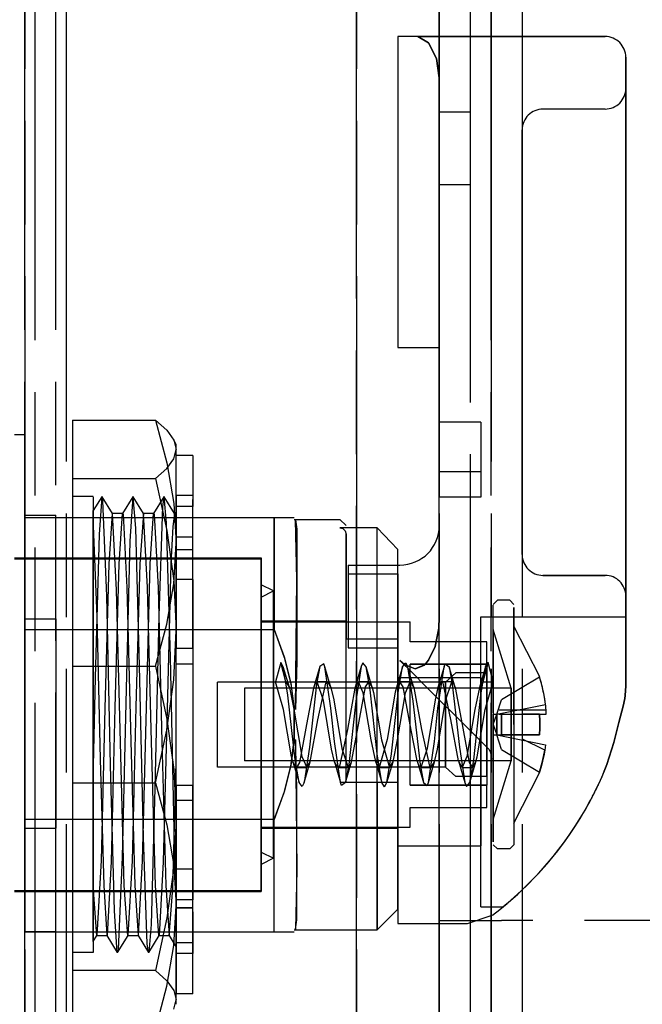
# Model space of a CAD drawing. Extents: x -156717 to 425753, y -51191 to 363295.
# Tile 152 of 256: x 135155 to 135185, y 108219 to 108267. Entities that reach past the tile are written whole.
import ezdxf

# ---------------------------------------------------------------- set-up
doc = ezdxf.new("R2010")
doc.units = 0
doc.header["$LTSCALE"] = 50
doc.linetypes.add('PHANTOM', pattern=[0.8, 0.45, -0.05, 0.1, -0.05, 0.1, -0.05])
doc.layers.add('DEFAULT_3', color=7, linetype='PHANTOM')

msp = doc.modelspace()

# ---------------------------------------------------------------- linework, layer by layer
at = {"layer": 'DEFAULT_3', "color": 8, "linetype": 'PHANTOM'}
for p, q in [((135156.10977, 108211.2504), (135156.10977, 109187.89077)), ((135157.60999, 109187.89077), (135157.60999, 108211.2504)), ((135175.61261, 109187.89077), (135175.61261, 108208.24796)), ((135175.61261, 108223.25015), (135175.61261, 109187.89077)), ((135177.11283, 108208.24796), (135177.11283, 109187.89077)), ((135177.11283, 108223.25015), (135177.11283, 109187.89077)), ((135178.11298, 108211.2504), (135178.11298, 109187.89077)), ((135178.11298, 109187.89077), (135178.11298, 108180.24588)), ((135179.61319, 109187.89077), (135179.61319, 108211.2504)), ((135179.61319, 109187.89077), (135179.61319, 108180.24588)), ((135155.6097, 108854.34214), (135155.6097, 108211.74847)), ((135155.6097, 108211.74847), (135155.6097, 108854.34214)), ((135157.10991, 108211.74847), (135157.10991, 108854.34214)), ((135157.10991, 108211.74847), (135157.10991, 108854.34214)), ((135171.61203, 108213.25869), (135171.61203, 108854.34214)), ((135171.61203, 108854.34214), (135171.61203, 108213.25869)), ((135173.61102, 108265.90636), (135173.61102, 108250.90418)), ((135174.56943, 108265.90636), (135173.61187, 108265.90636)), ((135174.56943, 108265.90636), (135177.18135, 108265.90636)), ((135177.18135, 108265.90636), (135174.56943, 108265.90636)), ((135174.56943, 108265.90636), (135175.09126, 108265.60289)), ((135175.09116, 108265.60301), (135174.56943, 108265.90636)), ((135177.18135, 108265.90636), (135179.99467, 108265.90636)), ((135179.99467, 108265.90636), (135177.18135, 108265.90636)), ((135179.99467, 108265.90636), (135182.61363, 108265.90636)), ((135182.61363, 108265.90636), (135179.99467, 108265.90636)), ((135182.61363, 108265.90636), (135183.61378, 108265.90636)), ((135183.61378, 108265.90636), (135182.61363, 108265.90636)), ((135175.47651, 108264.84948), (135175.09116, 108265.60301)), ((135175.09126, 108265.60289), (135175.47661, 108264.84916)), ((135175.61261, 108263.90607), (135175.47651, 108264.84948)), ((135175.47661, 108264.84916), (135175.61261, 108263.90607)), ((135184.61392, 108263.90607), (135184.61392, 108264.90622)), ((135184.61392, 108264.90622), (135184.61392, 108263.90607)), ((135175.61261, 108263.90607), (135175.61261, 108250.90418)), ((135175.61261, 108250.90418), (135175.61261, 108263.90607)), ((135184.61392, 108262.81098), (135184.61392, 108263.90607)), ((135184.61392, 108263.90607), (135184.61392, 108262.81098)), ((135184.61392, 108263.406), (135184.61392, 108263.13801)), ((135184.61392, 108263.406), (135184.61392, 108261.40571)), ((135184.61392, 108263.406), (135184.61392, 108263.13801)), ((135184.61392, 108263.13801), (135184.61392, 108263.406)), ((135184.61392, 108263.13801), (135184.61392, 108262.40585)), ((135184.61392, 108263.13801), (135184.61392, 108262.40585)), ((135184.61392, 108262.40585), (135184.61392, 108263.13801)), ((135184.61392, 108262.81098), (135184.61392, 108243.01603)), ((135184.61392, 108262.81098), (135184.61392, 108243.01604)), ((135183.61378, 108262.40585), (135180.61334, 108262.40585)), ((135183.61378, 108262.40585), (135180.61334, 108262.40585)), ((135183.61378, 108262.40585), (135180.61334, 108262.40585)), ((135183.61378, 108262.40585), (135180.61334, 108262.40585)), ((135184.61392, 108262.40585), (135184.61392, 108261.40571)), ((135184.61392, 108262.40585), (135184.61392, 108261.40571)), ((135184.61392, 108261.40571), (135184.61392, 108262.40585)), ((135175.61261, 108262.25583), (135175.61261, 108258.75532)), ((135177.11283, 108262.25583), (135175.61261, 108262.25583)), ((135177.11283, 108262.25583), (135175.61261, 108262.25583)), ((135177.11283, 108258.75532), (135177.11283, 108262.25583)), ((135184.61235, 108261.63958), (135184.61331, 108261.87274)), ((135184.61236, 108261.64014), (135184.61332, 108261.8733)), ((135184.61331, 108261.87274), (135184.61392, 108262.10483)), ((135184.61332, 108261.8733), (135184.61392, 108262.10483)), ((135179.61319, 108261.40571), (135179.61319, 108240.90272)), ((135179.61319, 108261.40571), (135179.61319, 108240.90272)), ((135179.61319, 108240.90272), (135179.61319, 108261.40571)), ((135179.61319, 108261.40571), (135179.61319, 108240.90272)), ((135184.61193, 108261.40571), (135184.61236, 108261.64014)), ((135184.61193, 108261.40571), (135184.61235, 108261.63958)), ((135184.61193, 108261.40571), (135184.61193, 108243.01604)), ((135184.61193, 108261.40571), (135184.61193, 108243.01603)), ((135184.61392, 108261.40571), (135184.61392, 108240.90272)), ((135184.61392, 108240.90272), (135184.61392, 108261.40571)), ((135177.11283, 108258.75532), (135175.61261, 108258.75532)), ((135177.11283, 108258.75532), (135175.61261, 108258.75532)), ((135173.61478, 108250.90418), (135175.61261, 108250.90418)), ((135175.61261, 108237.88152), (135175.61261, 108250.90418)), ((135157.91003, 108247.38797), (135161.91061, 108247.38797)), ((135157.91003, 108247.38797), (135157.91003, 108235.51326)), ((135161.91061, 108247.38797), (135162.4595, 108246.90767)), ((135161.91061, 108247.38797), (135162.46694, 108245.32631)), ((135177.6129, 108247.30365), (135175.61261, 108247.30365)), ((135175.61261, 108247.30365), (135175.61261, 108245.97168)), ((135177.6129, 108247.30365), (135177.6129, 108245.97168)), ((135155.10962, 108246.70356), (135155.6097, 108246.70356)), ((135155.6097, 108232.70152), (135155.6097, 108246.69827)), ((135162.4595, 108246.90767), (135162.80272, 108246.42887)), ((135162.91076, 108246.20349), (135162.79929, 108246.4363)), ((135162.80272, 108246.42887), (135162.91076, 108245.9821)), ((135162.91076, 108241.45062), (135162.91076, 108246.19911)), ((135162.7996, 108245.52875), (135162.91076, 108245.9821)), ((135162.91076, 108243.23037), (135162.91076, 108245.695)), ((135163.71088, 108245.695), (135162.91076, 108245.695)), ((135163.71088, 108245.695), (135163.71088, 108243.23037)), ((135175.61261, 108245.97168), (135175.61261, 108243.66879)), ((135177.6129, 108245.97168), (135177.6129, 108243.66879)), ((135162.46694, 108245.0644), (135162.7996, 108245.52875)), ((135162.46694, 108245.32631), (135162.7996, 108243.36523)), ((135161.91061, 108244.57623), (135162.46694, 108245.0644)), ((135175.61261, 108244.9033), (135175.61261, 108243.76626)), ((135177.6129, 108244.9033), (135175.61261, 108244.9033)), ((135177.6129, 108244.9033), (135177.6129, 108243.76626)), ((135157.91003, 108244.57623), (135161.91061, 108244.57623)), ((135161.91061, 108244.57623), (135162.4595, 108242.06749)), ((135158.91018, 108243.70313), (135157.91003, 108243.70313)), ((135157.91003, 108243.69909), (135157.91003, 108241.08092)), ((135158.91018, 108243.70039), (135158.91018, 108224.32213)), ((135159.3208, 108243.6932), (135158.91018, 108243.02706)), ((135159.32043, 108243.6926), (135159.1909, 108241.8755)), ((135159.33773, 108243.69252), (135159.32043, 108243.6926)), ((135159.37567, 108243.49639), (135159.33773, 108243.69252)), ((135159.8378, 108242.88333), (135159.33845, 108243.69369)), ((135159.56049, 108238.91112), (135159.37567, 108243.49639)), ((135160.82161, 108243.695), (135160.32192, 108242.88426)), ((135160.82131, 108243.69452), (135160.6785, 108241.55707)), ((135160.83693, 108243.69552), (135160.82131, 108243.69452)), ((135161.33634, 108242.8844), (135160.83672, 108243.69516)), ((135160.95777, 108242.17723), (135160.83693, 108243.69552)), ((135162.31977, 108243.69476), (135161.82026, 108242.88408)), ((135162.3217, 108243.69789), (135162.25993, 108243.21895)), ((135162.33786, 108243.69727), (135162.3217, 108243.69789)), ((135162.83553, 108242.88378), (135162.33598, 108243.69421)), ((135162.44552, 108242.43724), (135162.33786, 108243.69727)), ((135162.7996, 108243.36523), (135162.91076, 108241.45062)), ((135162.91076, 108243.75994), (135162.91076, 108239.65909)), ((135163.71088, 108243.75994), (135162.91076, 108243.75994)), ((135163.71088, 108239.69894), (135163.71088, 108243.55886)), ((135175.61261, 108243.76626), (135175.61261, 108243.67156)), ((135175.61261, 108243.67156), (135175.61261, 108243.66879)), ((135177.6129, 108243.66879), (135175.61261, 108243.66879)), ((135177.6129, 108243.66879), (135175.61261, 108243.66879)), ((135177.6129, 108243.76626), (135177.6129, 108243.66879)), ((135158.91018, 108230.71761), (135158.91018, 108243.02731)), ((135159.82832, 108242.89101), (135159.65881, 108240.46238)), ((135160.32931, 108242.89101), (135159.82803, 108242.89101)), ((135159.83769, 108242.88333), (135159.82832, 108242.89101)), ((135160.03656, 108239.20009), (135159.83769, 108242.88333)), ((135160.16274, 108240.46236), (135160.32047, 108242.88426)), ((135160.32047, 108242.88426), (135160.32917, 108242.89101)), ((135160.32917, 108242.89101), (135160.34876, 108242.85673)), ((135160.34876, 108242.85673), (135160.53568, 108239.31718)), ((135161.32705, 108242.89101), (135161.1605, 108240.46236)), ((135161.3358, 108242.8844), (135161.32705, 108242.89101)), ((135161.82986, 108242.89101), (135161.32718, 108242.89101)), ((135161.53252, 108239.3208), (135161.3358, 108242.8844)), ((135161.6613, 108240.46236), (135161.82117, 108242.88408)), ((135161.82117, 108242.88408), (135161.82981, 108242.89101)), ((135161.82981, 108242.89101), (135161.85021, 108242.85241)), ((135161.85021, 108242.85241), (135162.03834, 108239.29528)), ((135162.25993, 108243.21895), (135162.07366, 108237.94866)), ((135162.82674, 108242.89101), (135162.74388, 108242.26144)), ((135162.8358, 108242.88378), (135162.82674, 108242.89101)), ((135162.91076, 108242.89101), (135162.82676, 108242.89101)), ((135162.91074, 108242.30009), (135162.8358, 108242.88378)), ((135162.91076, 108243.23037), (135162.91076, 108236.37204)), ((135163.71088, 108243.23037), (135162.91076, 108243.23037)), ((135162.91076, 108240.46236), (135162.91076, 108242.89091)), ((135163.71088, 108236.37204), (135163.71088, 108243.23037)), ((135184.61149, 108242.31997), (135184.61193, 108243.01604)), ((135184.61193, 108243.01603), (135184.61149, 108242.32255)), ((135155.6097, 108242.803), (135155.6097, 108237.80796)), ((135155.6097, 108242.803), (135157.10991, 108242.803)), ((135155.6097, 108237.28476), (135155.6097, 108242.70299)), ((135155.6097, 108242.70298), (135167.63876, 108242.70298)), ((135157.10991, 108237.80796), (135157.10991, 108242.803)), ((135162.63251, 108235.95238), (135162.44552, 108242.43724)), ((135167.63876, 108242.70299), (135167.63876, 108242.09063)), ((135167.63876, 108241.34643), (135167.63876, 108242.70299)), ((135167.63876, 108242.70298), (135168.61159, 108242.70298)), ((135168.61219, 108242.60297), (135170.81191, 108242.60297)), ((135168.67525, 108242.57601), (135168.73892, 108242.12868)), ((135168.73892, 108239.70374), (135168.67525, 108242.57552)), ((135170.81191, 108242.60297), (135171.11195, 108242.30292)), ((135158.91018, 108242.29976), (135159.07635, 108237.8994)), ((135161.14196, 108235.53626), (135160.95777, 108242.17723)), ((135162.4595, 108242.06749), (135162.79559, 108239.64413)), ((135162.74388, 108242.26144), (135162.66028, 108240.46237)), ((135167.63876, 108242.09063), (135167.63876, 108241.34642)), ((135168.73892, 108242.12868), (135168.73892, 108241.15541)), ((135172.61217, 108242.1987), (135170.81191, 108242.1987)), ((135170.81191, 108242.1987), (135170.95983, 108242.15785)), ((135170.95983, 108242.15785), (135171.06961, 108242.04585)), ((135171.06961, 108242.04585), (135171.11195, 108241.88545)), ((135171.11195, 108241.80959), (135171.11195, 108241.88545)), ((135171.11195, 108241.88545), (135171.11195, 108236.84459)), ((135172.94615, 108241.84998), (135172.61217, 108242.1987)), ((135172.61217, 108238.63071), (135172.61217, 108242.1987)), ((135175.61261, 108242.16534), (135175.61261, 108241.56047)), ((135175.61261, 108241.5605), (135175.61261, 108242.16534)), ((135184.61, 108241.61559), (135184.61149, 108242.31997)), ((135184.61149, 108242.32255), (135184.61001, 108241.61817)), ((135159.1909, 108241.8755), (135159.00423, 108234.96912)), ((135160.6785, 108241.55707), (135160.49307, 108234.42165)), ((135162.79559, 108239.50111), (135162.91076, 108241.45062)), ((135163.71088, 108241.74015), (135162.91076, 108241.74015)), ((135162.91076, 108228.17004), (135162.91076, 108241.45062)), ((135171.11195, 108241.449), (135171.11195, 108241.80959)), ((135171.11195, 108236.65988), (135171.11195, 108241.449)), ((135173.27954, 108241.50069), (135172.94615, 108241.84998)), ((135173.61232, 108241.15083), (135173.27954, 108241.50069)), ((135175.61261, 108237.88152), (135175.61261, 108241.5605)), ((135175.61261, 108241.56047), (135175.61261, 108237.88152)), ((135184.61001, 108241.61817), (135184.60708, 108240.90272)), ((135184.60708, 108240.90272), (135184.61, 108241.61559)), ((135157.91003, 108241.08092), (135157.91003, 108221.70396)), ((135162.91076, 108241.15413), (135163.71088, 108241.15413)), ((135167.63876, 108239.50602), (135167.63876, 108241.34643)), ((135167.63876, 108241.34642), (135167.63876, 108240.48083)), ((135168.73892, 108241.15541), (135168.73892, 108239.70228)), ((135173.61232, 108232.70152), (135173.61232, 108241.15083)), ((135155.10962, 108240.7527), (135167.01136, 108240.7527)), ((135155.10962, 108240.70269), (135167.01136, 108240.70269)), ((135167.01136, 108240.70269), (135155.10962, 108240.70269)), ((135159.65881, 108240.46236), (135159.46947, 108233.48398)), ((135159.97479, 108233.52966), (135160.16274, 108240.46236)), ((135161.1605, 108240.46236), (135160.97233, 108233.56006)), ((135161.47585, 108233.53657), (135161.6613, 108240.46236)), ((135162.66028, 108240.46236), (135162.47121, 108233.43975)), ((135162.91076, 108230.86412), (135162.91076, 108240.46236)), ((135167.01136, 108240.75248), (135167.01136, 108232.70152)), ((135167.01136, 108224.70036), (135167.01136, 108240.70269)), ((135167.63876, 108240.48083), (135167.63876, 108239.50601)), ((135184.60708, 108240.90272), (135184.60733, 108240.47813)), ((135184.60734, 108240.47731), (135184.60708, 108240.90272)), ((135184.60733, 108240.47813), (135184.61121, 108240.07613)), ((135184.61122, 108240.07543), (135184.60734, 108240.47731)), ((135184.61392, 108240.90272), (135184.61392, 108239.90257)), ((135184.61392, 108239.90257), (135184.61392, 108240.90272)), ((135184.61392, 108238.90243), (135184.61392, 108240.90272)), ((135184.61392, 108240.90272), (135184.61392, 108238.90243)), ((135171.21197, 108240.40265), (135171.21197, 108239.98058)), ((135171.21197, 108240.40265), (135173.71233, 108240.40265)), ((135171.21197, 108239.98058), (135171.21197, 108236.40206)), ((135171.21197, 108239.98058), (135173.61232, 108239.98058)), ((135171.21197, 108239.98058), (135173.61232, 108239.98058)), ((135173.61232, 108239.9835), (135173.61232, 108235.80749)), ((135173.61232, 108236.40206), (135173.61232, 108239.98058)), ((135184.61121, 108240.07613), (135184.61392, 108239.69632)), ((135184.61392, 108239.69632), (135184.61122, 108240.07543)), ((135162.79559, 108239.64413), (135162.91076, 108237.23301)), ((135162.91076, 108229.76393), (135162.91076, 108239.69894)), ((135163.71088, 108239.69894), (135162.91076, 108239.69894)), ((135163.71088, 108239.69894), (135163.71088, 108229.76393)), ((135167.63876, 108237.28476), (135167.63876, 108239.50602)), ((135167.63876, 108239.50601), (135167.63876, 108238.43564)), ((135168.67525, 108233.43107), (135168.73892, 108239.70374)), ((135168.73892, 108239.70228), (135168.73892, 108237.87395)), ((135183.61378, 108239.90257), (135180.61334, 108239.90257)), ((135183.61378, 108239.90257), (135180.61334, 108239.90257)), ((135180.61334, 108239.90257), (135183.61378, 108239.90257)), ((135183.61378, 108239.90257), (135180.61334, 108239.90257)), ((135184.61392, 108239.90257), (135184.61392, 108239.17042)), ((135184.61392, 108239.17042), (135184.61392, 108239.90257)), ((135184.61392, 108234.77606), (135184.61392, 108239.69632)), ((135184.61392, 108239.69632), (135184.61392, 108234.77606)), ((135160.22177, 108231.8301), (135160.03656, 108239.20009)), ((135160.53568, 108239.31718), (135160.72483, 108231.90277)), ((135161.72263, 108231.8747), (135161.53252, 108239.3208)), ((135162.03834, 108239.29528), (135162.22507, 108231.87911)), ((135162.4595, 108237.5417), (135162.79559, 108239.50111)), ((135167.61144, 108239.15246), (135167.01136, 108239.45251)), ((135167.01136, 108225.95054), (135167.01136, 108239.45251)), ((135167.61144, 108239.15246), (135167.01136, 108239.45251)), ((135167.01136, 108238.85242), (135167.61144, 108239.15246)), ((135167.01136, 108238.85242), (135167.61144, 108239.15246)), ((135167.61144, 108239.15246), (135167.61144, 108238.51362)), ((135167.61144, 108238.51362), (135167.61144, 108239.15246)), ((135184.61392, 108239.17042), (135184.61392, 108238.90243)), ((135184.61392, 108238.90243), (135184.61392, 108239.17042)), ((135159.74799, 108230.73791), (135159.56049, 108238.91112)), ((135167.01136, 108226.55063), (135167.01136, 108238.85242)), ((135172.61217, 108232.70152), (135172.61217, 108238.63071)), ((135178.41302, 108238.7024), (135178.21299, 108238.50237)), ((135179.01311, 108238.7024), (135178.41302, 108238.7024)), ((135179.01311, 108238.7024), (135178.41302, 108238.7024)), ((135179.21314, 108238.50237), (135179.01311, 108238.7024)), ((135167.61144, 108238.51362), (135167.61144, 108234.13699)), ((135167.61144, 108234.13699), (135167.61144, 108238.51362)), ((135167.63876, 108238.43564), (135167.63876, 108237.28476)), ((135178.21299, 108238.35693), (135178.21299, 108238.4711)), ((135178.21299, 108238.06081), (135178.21299, 108238.35693)), ((135179.21314, 108238.06081), (135179.21314, 108238.35693)), ((135179.21314, 108238.35693), (135179.21314, 108235.21842)), ((135155.6097, 108227.6951), (135155.6097, 108237.80796)), ((135155.6097, 108237.80796), (135157.10991, 108237.80796)), ((135155.6097, 108237.80796), (135157.10991, 108237.80796)), ((135157.10991, 108237.80796), (135157.10991, 108227.6951)), ((135159.07635, 108237.8994), (135159.24453, 108231.03953)), ((135162.07366, 108237.94866), (135161.88646, 108229.63321)), ((135167.01136, 108237.70225), (135171.11195, 108237.70225)), ((135167.01136, 108237.69511), (135167.01136, 108232.70152)), ((135167.01136, 108237.65225), (135174.21241, 108237.65225)), ((135167.01136, 108227.7508), (135167.01136, 108237.65225)), ((135167.01136, 108237.65225), (135174.21241, 108237.65225)), ((135168.73892, 108237.87395), (135168.73892, 108235.74645)), ((135171.11195, 108232.70152), (135171.11195, 108237.69932)), ((135174.21241, 108236.70211), (135174.21241, 108237.65225)), ((135175.58523, 108237.356), (135175.61261, 108237.88152)), ((135175.61261, 108237.88152), (135175.5853, 108237.35665)), ((135177.6129, 108237.90228), (135184.61392, 108237.90228)), ((135177.6129, 108237.90228), (135184.61392, 108237.90228)), ((135177.6129, 108223.90024), (135177.6129, 108237.90228)), ((135178.21299, 108235.21842), (135178.21299, 108238.06081)), ((135179.21314, 108235.21842), (135179.21314, 108238.06081)), ((135184.61392, 108234.77606), (135184.61392, 108237.90228)), ((135155.6097, 108237.28476), (135155.6097, 108228.11829)), ((135155.6097, 108237.28476), (135167.63876, 108237.28476)), ((135155.6097, 108237.28476), (135167.63876, 108237.28476)), ((135161.91061, 108235.51326), (135162.4595, 108237.5417)), ((135162.7996, 108234.86504), (135162.91076, 108237.23301)), ((135167.63876, 108237.28476), (135168.12777, 108235.94042)), ((135167.63876, 108237.28476), (135168.11794, 108235.97154)), ((135175.40372, 108236.47079), (135175.58523, 108237.356)), ((135175.5853, 108237.35665), (135175.40435, 108236.47277)), ((135179.07302, 108234.45178), (135178.21299, 108237.28477)), ((135178.21299, 108237.28477), (135178.21299, 108228.11828)), ((135179.21314, 108237.45222), (135179.21314, 108227.95083)), ((135180.46892, 108235.00165), (135179.21314, 108237.45222)), ((135171.11195, 108236.84459), (135173.61232, 108236.84459)), ((135171.11195, 108229.90112), (135171.11195, 108236.65988)), ((135177.91295, 108236.70211), (135174.21241, 108236.70211)), ((135177.91295, 108235.61785), (135177.91295, 108236.70211)), ((135162.91076, 108224.24892), (135162.91076, 108236.37204)), ((135163.71088, 108236.37204), (135162.91076, 108236.37204)), ((135163.71088, 108236.37204), (135163.71088, 108224.24892)), ((135171.21197, 108236.40206), (135173.61232, 108236.40206)), ((135175.09526, 108235.80795), (135175.40372, 108236.47079)), ((135175.40435, 108236.47277), (135175.09719, 108235.81078)), ((135162.81968, 108227.64233), (135162.63251, 108235.95238)), ((135167.96153, 108235.70179), (135167.71145, 108234.76864)), ((135168.08107, 108235.49237), (135167.96141, 108235.70176)), ((135168.21149, 108234.76864), (135167.96153, 108235.70179)), ((135168.11794, 108235.97154), (135168.44086, 108234.70181)), ((135168.12777, 108235.94042), (135168.44728, 108234.66753)), ((135168.73892, 108235.74645), (135168.67525, 108233.42412)), ((135173.61232, 108235.80749), (135173.61232, 108231.51005)), ((135173.95284, 108235.59255), (135173.71233, 108235.80198)), ((135173.71233, 108235.80198), (135174.31902, 108235.19528)), ((135174.31743, 108235.19688), (135173.71233, 108235.80198)), ((135173.71233, 108235.80198), (135173.95182, 108235.5933)), ((135174.89692, 108235.57632), (135175.09526, 108235.80795)), ((135175.09719, 108235.81078), (135174.89994, 108235.57904)), ((135177.96296, 108235.70194), (135177.71295, 108234.76869)), ((135177.84339, 108235.49242), (135177.96308, 108235.70191)), ((135178.21297, 108234.76869), (135177.96296, 108235.70194)), ((135157.91003, 108235.51326), (135157.91003, 108220.82682)), ((135157.91003, 108235.51326), (135161.91061, 108235.51326)), ((135161.32797, 108227.2535), (135161.14196, 108235.53626)), ((135161.91061, 108235.51326), (135162.46694, 108232.96344)), ((135163.71088, 108235.61424), (135162.91076, 108235.61424)), ((135168.30531, 108234.11503), (135168.08107, 108235.49237)), ((135168.37773, 108234.49313), (135168.08118, 108235.49199)), ((135169.84349, 108235.4976), (135169.68749, 108234.65593)), ((135169.84358, 108235.49727), (135169.73253, 108235.11553)), ((135170.03194, 108235.62914), (135169.84349, 108235.4976)), ((135170.08181, 108235.49079), (135170.03194, 108235.62914)), ((135170.37686, 108233.49185), (135170.08181, 108235.49079)), ((135170.37805, 108234.49334), (135170.08193, 108235.49037)), ((135171.84585, 108235.50368), (135171.58405, 108233.824)), ((135171.84585, 108235.50368), (135171.76448, 108235.22326)), ((135171.92855, 108235.68533), (135171.84585, 108235.50368)), ((135172.08209, 108235.49126), (135171.92855, 108235.68533)), ((135172.2735, 108234.3771), (135172.08209, 108235.49126)), ((135172.3779, 108234.49461), (135172.0821, 108235.49122)), ((135173.84235, 108235.49124), (135173.54663, 108234.49488)), ((135173.64934, 108234.36413), (135173.84245, 108235.49159)), ((135173.84245, 108235.49159), (135173.99434, 108235.68728)), ((135173.95182, 108235.5933), (135174.44048, 108235.39431)), ((135174.44351, 108235.39421), (135173.95284, 108235.59255)), ((135173.99434, 108235.68728), (135174.08236, 108235.49143)), ((135174.37873, 108234.49286), (135174.08227, 108235.49113)), ((135174.08236, 108235.49143), (135174.33945, 108233.83256)), ((135174.21241, 108229.78519), (135174.21241, 108235.61785)), ((135174.21241, 108229.78519), (135174.21241, 108235.61785)), ((135174.21241, 108235.61785), (135177.91295, 108235.61785)), ((135177.91295, 108235.61785), (135174.21241, 108235.61785)), ((135174.44048, 108235.39431), (135174.89692, 108235.57632)), ((135174.89994, 108235.57904), (135174.44351, 108235.39421)), ((135175.84252, 108235.49039), (135175.54651, 108234.4937)), ((135175.54731, 108233.48923), (135175.84269, 108235.49097)), ((135175.84269, 108235.49097), (135175.89223, 108235.62865)), ((135175.89223, 108235.62865), (135176.08304, 108235.49074)), ((135176.37859, 108234.49441), (135176.08291, 108235.49026)), ((135176.08304, 108235.49074), (135176.23715, 108234.65478)), ((135177.84327, 108235.492), (135177.5468, 108234.49339)), ((135177.62, 108234.12214), (135177.84339, 108235.49242)), ((135177.91295, 108235.61785), (135177.91295, 108229.78519)), ((135159.00423, 108234.96912), (135158.91131, 108230.71771)), ((135162.46694, 108232.43961), (135162.7996, 108234.86504)), ((135175.91516, 108234.75182), (135164.91105, 108234.75182)), ((135175.91516, 108234.75182), (135164.91105, 108234.75182)), ((135164.91105, 108230.65122), (135164.91105, 108234.75182)), ((135167.71145, 108234.76864), (135168.21149, 108234.76864)), ((135168.09613, 108233.43433), (135167.71147, 108234.76859)), ((135168.21146, 108234.76869), (135168.37775, 108234.49308)), ((135169.73253, 108235.11553), (135169.53494, 108234.45803)), ((135169.71201, 108234.76895), (135169.63745, 108234.71248)), ((135170.21204, 108234.76878), (135169.71197, 108234.76878)), ((135170.0211, 108233.86714), (135169.71201, 108234.76895)), ((135170.13339, 108234.70625), (135170.21199, 108234.76895)), ((135170.21199, 108234.76895), (135170.37801, 108234.49345)), ((135171.76448, 108235.22326), (135171.53315, 108234.45085)), ((135171.71177, 108234.7689), (135171.53319, 108234.45097)), ((135172.21176, 108234.76862), (135171.71169, 108234.76862)), ((135171.94466, 108234.24128), (135171.71177, 108234.7689)), ((135172.05522, 108234.52282), (135172.21169, 108234.76889)), ((135172.21169, 108234.76889), (135172.37783, 108234.49486)), ((135173.71277, 108234.76895), (135173.54672, 108234.49517)), ((135173.61232, 108226.85067), (135173.61232, 108234.95185)), ((135177.6129, 108234.95185), (135173.61232, 108234.95185)), ((135174.21276, 108234.76862), (135173.71269, 108234.76862)), ((135173.87039, 108234.51934), (135173.71277, 108234.76895)), ((135173.97933, 108234.23935), (135174.21267, 108234.76896)), ((135174.21267, 108234.76896), (135174.37867, 108234.49305)), ((135174.95133, 108234.56298), (135174.31743, 108235.19688)), ((135174.31902, 108235.19528), (135174.95293, 108234.56137)), ((135175.7125, 108234.76914), (135175.54658, 108234.49393)), ((135176.21248, 108234.76878), (135175.71241, 108234.76878)), ((135175.79113, 108234.70639), (135175.7125, 108234.76914)), ((135175.90304, 108233.86568), (135176.21239, 108234.76914)), ((135175.91516, 108234.75182), (135176.41273, 108235.20189)), ((135175.91516, 108234.75182), (135175.91516, 108234.47713)), ((135175.91516, 108234.47713), (135175.91516, 108234.75182)), ((135176.21239, 108234.76914), (135176.28667, 108234.71309)), ((135177.91295, 108235.20189), (135176.41273, 108235.20189)), ((135177.91295, 108235.20189), (135176.41273, 108235.20189)), ((135177.71298, 108234.76868), (135177.54684, 108234.49353)), ((135177.6129, 108234.95185), (135177.6129, 108226.85067)), ((135177.71295, 108234.76869), (135178.21297, 108234.76869)), ((135177.82807, 108233.43306), (135178.21295, 108234.76869)), ((135177.91295, 108230.20116), (135177.91295, 108235.20189)), ((135178.21299, 108233.27144), (135178.21299, 108235.21842)), ((135180.45475, 108234.99347), (135178.61858, 108233.9017)), ((135179.21314, 108235.21842), (135179.21314, 108232.70152)), ((135179.21314, 108232.70152), (135179.21314, 108235.21842)), ((135180.45475, 108234.99347), (135180.46846, 108235.00163)), ((135180.52947, 108234.73318), (135180.45475, 108234.99347)), ((135180.46846, 108235.00163), (135180.46885, 108235.00186)), ((135184.61392, 108234.77606), (135184.60944, 108234.55672)), ((135184.60966, 108234.56235), (135184.61392, 108234.77606)), ((135160.49307, 108234.42165), (135160.30584, 108226.29629)), ((135166.21124, 108234.45178), (135166.21124, 108230.95127)), ((135179.07302, 108234.45178), (135166.21124, 108234.45178)), ((135179.07302, 108234.45178), (135166.21124, 108234.45178)), ((135168.37775, 108234.49308), (135168.5952, 108233.4408)), ((135168.44086, 108234.70181), (135168.61159, 108233.44115)), ((135168.44728, 108234.66753), (135168.61159, 108233.44115)), ((135169.53498, 108234.45814), (135169.25224, 108232.96414)), ((135169.68749, 108234.65593), (135169.34299, 108231.60851)), ((135169.63745, 108234.71248), (135169.53498, 108234.45814)), ((135169.74818, 108232.93753), (135170.13339, 108234.70625)), ((135170.37801, 108234.49345), (135170.51722, 108233.88815)), ((135171.53319, 108234.45097), (135171.17438, 108232.45794)), ((135171.67068, 108232.43379), (135172.05522, 108234.52282)), ((135172.61746, 108231.29457), (135172.2735, 108234.3771)), ((135172.37783, 108234.49486), (135172.44088, 108234.25728)), ((135173.30545, 108231.28228), (135173.64934, 108234.36413)), ((135173.54672, 108234.49517), (135173.48465, 108234.26188)), ((135174.2548, 108232.42715), (135173.87039, 108234.51934)), ((135174.37867, 108234.49305), (135174.74972, 108232.46024)), ((135175.61261, 108233.9017), (135174.95133, 108234.56298)), ((135174.95293, 108234.56137), (135175.61261, 108233.9017)), ((135175.54658, 108234.49393), (135175.40722, 108233.88803)), ((135176.17493, 108232.94622), (135175.79113, 108234.70639)), ((135175.91516, 108234.47713), (135175.91516, 108233.72667)), ((135175.91516, 108233.72667), (135175.91516, 108234.47713)), ((135176.23715, 108234.65478), (135176.58188, 108231.60471)), ((135176.28667, 108234.71309), (135176.37851, 108234.49467)), ((135176.37851, 108234.49467), (135176.67189, 108232.96617)), ((135177.54684, 108234.49353), (135177.3285, 108233.43614)), ((135179.07302, 108234.45178), (135179.07302, 108233.57837)), ((135179.07302, 108233.56651), (135179.07302, 108234.45178)), ((135180.59515, 108234.47046), (135180.52947, 108234.73318)), ((135180.65172, 108234.20563), (135180.59515, 108234.47046)), ((135184.57835, 108234.10348), (135184.59748, 108234.33839)), ((135184.59709, 108234.33266), (135184.57837, 108234.10349)), ((135184.60944, 108234.55672), (135184.59709, 108234.33266)), ((135184.59748, 108234.33839), (135184.60966, 108234.56235)), ((135167.61144, 108234.13699), (135167.61144, 108231.26605)), ((135167.61144, 108231.26605), (135167.61144, 108234.13699)), ((135168.65386, 108230.99719), (135168.30531, 108234.11503)), ((135170.40561, 108231.51972), (135170.0211, 108233.86714)), ((135170.51722, 108233.88815), (135170.90172, 108231.54035)), ((135171.58405, 108233.824), (135171.23938, 108230.7707)), ((135172.32726, 108231.97001), (135171.94466, 108234.24128)), ((135172.44088, 108234.25728), (135172.82689, 108231.97267)), ((135173.48465, 108234.26188), (135173.09802, 108231.97553)), ((135173.59678, 108231.96756), (135173.97933, 108234.23935)), ((135174.33945, 108233.83256), (135174.68433, 108230.77582)), ((135175.40722, 108233.88803), (135175.02252, 108231.53942)), ((135175.51856, 108231.51818), (135175.90304, 108233.86568)), ((135175.61261, 108233.9017), (135176.39164, 108233.12259)), ((135176.39158, 108233.12265), (135175.61261, 108233.9017)), ((135177.27179, 108231.0066), (135177.62, 108234.12214)), ((135178.38522, 108233.2016), (135178.61858, 108233.9017)), ((135180.6991, 108233.939), (135180.65172, 108234.20563)), ((135180.73724, 108233.67089), (135180.6991, 108233.939)), ((135184.53367, 108233.80764), (135184.49819, 108233.65869)), ((135184.4982, 108233.65869), (135184.53367, 108233.80764)), ((135184.53367, 108233.80764), (135184.5604, 108233.95609)), ((135184.5604, 108233.95608), (135184.53367, 108233.80764)), ((135184.57837, 108234.10349), (135184.5604, 108233.95608)), ((135184.5604, 108233.95609), (135184.57835, 108234.10348)), ((135159.46947, 108233.48398), (135159.28581, 108226.15005)), ((135159.78542, 108226.10061), (135159.97479, 108233.52966)), ((135160.97233, 108233.56006), (135160.78394, 108226.12916)), ((135161.28815, 108226.13141), (135161.47585, 108233.53657)), ((135162.47121, 108233.43975), (135162.28321, 108226.07934)), ((135168.48256, 108231.14706), (135168.09613, 108233.43433)), ((135168.5952, 108233.4408), (135168.97749, 108231.16813)), ((135168.61159, 108232.70152), (135168.61159, 108233.44115)), ((135168.61159, 108233.44115), (135168.61159, 108232.70152)), ((135170.54958, 108231.88396), (135170.37686, 108233.49185)), ((135175.37471, 108231.8827), (135175.54731, 108233.48923)), ((135175.91516, 108233.72667), (135175.91516, 108232.70152)), ((135175.91516, 108232.70152), (135175.91516, 108233.72667)), ((135177.3285, 108233.43614), (135176.94557, 108231.16248)), ((135177.4418, 108231.14659), (135177.82807, 108233.43306)), ((135178.38522, 108233.2016), (135180.73724, 108233.67089)), ((135180.76609, 108233.40163), (135178.50103, 108233.40163)), ((135179.07302, 108233.57837), (135179.07302, 108231.83654)), ((135179.07302, 108231.82467), (135179.07302, 108233.56651)), ((135180.77267, 108233.30129), (135180.76609, 108233.40163)), ((135184.49819, 108233.65869), (135184.28316, 108232.80903)), ((135184.28316, 108232.80903), (135184.4982, 108233.65869)), ((135162.46694, 108232.96344), (135162.7996, 108230.538)), ((135169.25224, 108232.96414), (135168.86806, 108230.87839)), ((135169.37789, 108230.90982), (135169.74818, 108232.93753)), ((135176.53393, 108230.95204), (135176.17493, 108232.94622)), ((135177.18951, 108232.32451), (135176.39158, 108233.12265)), ((135176.39164, 108233.12259), (135177.18957, 108232.32445)), ((135176.67189, 108232.96617), (135177.05624, 108230.87923)), ((135178.21852, 108232.70152), (135178.38522, 108233.2016)), ((135178.21852, 108233.2016), (135178.38522, 108233.2016)), ((135178.21852, 108232.70152), (135178.21852, 108233.2016)), ((135178.21852, 108232.70152), (135178.38522, 108233.2016)), ((135178.61858, 108233.2016), (135178.38522, 108233.2016)), ((135178.38522, 108233.2016), (135178.38522, 108232.20145)), ((135178.38522, 108232.20145), (135178.38522, 108233.2016)), ((135178.50103, 108233.2016), (135180.76609, 108233.2016)), ((135178.61858, 108233.2016), (135180.45475, 108233.2016)), ((135178.61858, 108232.20145), (135178.61858, 108233.2016)), ((135178.61858, 108233.2016), (135178.61858, 108232.20145)), ((135180.45475, 108233.2016), (135179.63356, 108233.2016)), ((135180.46729, 108232.86832), (135180.45475, 108233.2016)), ((135180.45475, 108233.2016), (135180.46729, 108232.86832)), ((135180.46729, 108232.53473), (135180.46729, 108232.86832)), ((135180.46729, 108232.86832), (135180.46729, 108232.53473)), ((135180.76609, 108233.2016), (135180.7727, 108233.22905)), ((135180.7727, 108233.22905), (135180.77267, 108233.30129)), ((135155.6097, 108218.70478), (135155.6097, 108232.70152)), ((135161.91061, 108229.88978), (135162.46694, 108232.43961)), ((135167.01136, 108232.70152), (135167.01136, 108224.65057)), ((135167.01136, 108232.70152), (135167.01136, 108227.70539)), ((135168.61159, 108231.9619), (135168.61159, 108232.70152)), ((135168.61159, 108232.70152), (135168.61159, 108231.9619)), ((135171.17438, 108232.45794), (135170.7893, 108230.69476)), ((135171.11195, 108229.90112), (135171.11195, 108232.70152)), ((135171.37775, 108230.90829), (135171.67068, 108232.43379)), ((135172.61217, 108226.21959), (135172.61217, 108232.70152)), ((135173.61232, 108223.8009), (135173.61232, 108232.70152)), ((135174.53575, 108230.94478), (135174.2548, 108232.42715)), ((135174.74972, 108232.46024), (135175.13483, 108230.69542)), ((135175.91516, 108232.70152), (135175.91516, 108231.67637)), ((135175.91516, 108231.67637), (135175.91516, 108232.70152)), ((135178.21299, 108230.18463), (135178.21299, 108232.70152)), ((135178.21299, 108232.70152), (135178.21299, 108230.18463)), ((135178.21852, 108232.70152), (135178.38522, 108232.20145)), ((135178.21852, 108232.70152), (135178.38522, 108232.20145)), ((135178.21852, 108232.20145), (135178.21852, 108232.70152)), ((135179.21314, 108232.5947), (135179.21314, 108230.18463)), ((135180.45475, 108232.20145), (135180.46729, 108232.53473)), ((135180.46729, 108232.53473), (135180.45475, 108232.20145)), ((135184.03898, 108231.83084), (135184.28316, 108232.80903)), ((135184.28316, 108232.80903), (135184.03902, 108231.83098)), ((135160.72483, 108231.90277), (135160.91216, 108224.94069)), ((135168.44086, 108230.70124), (135168.61159, 108231.9619)), ((135168.61159, 108231.9619), (135168.44446, 108230.7223)), ((135168.73892, 108229.65514), (135168.67525, 108231.97486)), ((135168.67525, 108231.97163), (135168.73892, 108225.69931)), ((135172.54611, 108230.90952), (135172.32726, 108231.97001)), ((135173.09802, 108231.97553), (135172.7122, 108230.63449)), ((135172.82689, 108231.97267), (135173.21223, 108230.63441)), ((135173.37842, 108230.90978), (135173.59678, 108231.96756)), ((135178.00398, 108231.51018), (135177.18951, 108232.32451)), ((135177.18957, 108232.32445), (135178.00398, 108231.51018)), ((135178.21852, 108232.20145), (135178.38522, 108232.20145)), ((135178.61858, 108231.50135), (135178.38522, 108232.20145)), ((135178.38522, 108232.20145), (135178.61858, 108232.20145)), ((135178.38522, 108232.20145), (135180.45475, 108232.20145)), ((135178.38522, 108232.20145), (135180.73724, 108231.73216)), ((135180.45475, 108232.20145), (135178.61858, 108232.20145)), ((135180.6991, 108231.46405), (135179.63356, 108232.00142)), ((135160.40988, 108224.94068), (135160.22177, 108231.8301)), ((135161.91013, 108224.94068), (135161.72263, 108231.8747)), ((135162.22507, 108231.87911), (135162.41073, 108224.94068)), ((135169.34299, 108231.60851), (135169.08154, 108229.91192)), ((135170.54588, 108230.90902), (135170.40561, 108231.51972)), ((135170.84168, 108229.91224), (135170.54958, 108231.88396)), ((135170.90172, 108231.54035), (135171.21163, 108230.63379)), ((135173.61232, 108231.51005), (135173.61232, 108231.03461)), ((135175.02252, 108231.53942), (135174.71279, 108230.63391)), ((135175.08271, 108229.91248), (135175.37471, 108231.8827)), ((135175.3787, 108230.90947), (135175.51856, 108231.51818)), ((135175.91516, 108231.67637), (135175.91516, 108230.92591)), ((135175.91516, 108230.92591), (135175.91516, 108231.67637)), ((135176.58188, 108231.60471), (135176.84656, 108229.89943)), ((135178.00398, 108231.51005), (135178.07658, 108231.36311)), ((135178.00398, 108231.51005), (135178.0766, 108231.36312)), ((135178.61858, 108231.50135), (135180.45475, 108230.40957)), ((135179.07302, 108231.83654), (135179.07302, 108230.95127)), ((135179.07302, 108230.95127), (135179.07302, 108231.82467)), ((135180.59515, 108230.93259), (135180.6991, 108231.46405)), ((135180.6991, 108231.46405), (135180.65172, 108231.19742)), ((135180.73724, 108231.73216), (135180.6991, 108231.46405)), ((135183.69853, 108230.76989), (135184.03898, 108231.83084)), ((135184.03902, 108231.83098), (135183.69856, 108230.76994)), ((135159.24453, 108231.03953), (135159.41273, 108224.94068)), ((135179.07302, 108230.95127), (135166.21124, 108230.95127)), ((135179.07302, 108230.95127), (135166.21124, 108230.95127)), ((135167.61144, 108231.26605), (135167.61144, 108226.88943)), ((135167.61144, 108226.88943), (135167.61144, 108231.26605)), ((135168.54605, 108230.9077), (135168.48256, 108231.14706)), ((135168.84162, 108229.91179), (135168.65386, 108230.99719)), ((135168.97749, 108231.16813), (135169.21187, 108230.63383)), ((135172.84243, 108229.91066), (135172.61746, 108231.29457)), ((135173.08194, 108229.91096), (135173.30545, 108231.28228)), ((135173.61232, 108231.03461), (135173.61232, 108223.10012)), ((135176.53388, 108230.95222), (135176.76534, 108230.17934)), ((135176.71251, 108230.63409), (135176.53393, 108230.95204)), ((135176.94557, 108231.16248), (135176.71251, 108230.63409)), ((135177.08282, 108229.91187), (135177.27179, 108231.0066)), ((135177.37855, 108230.90815), (135177.4418, 108231.14659)), ((135178.07658, 108231.36311), (135178.10201, 108231.20901)), ((135178.0766, 108231.36312), (135178.10201, 108231.20902)), ((135178.10201, 108231.20902), (135178.13242, 108231.03461)), ((135178.10201, 108231.20901), (135178.13242, 108231.03461)), ((135178.21299, 108228.11828), (135179.07302, 108230.95127)), ((135180.65172, 108231.19742), (135180.59515, 108230.93259)), ((135158.91018, 108222.23357), (135158.91018, 108230.71744)), ((135159.93356, 108223.71792), (135159.74799, 108230.73791)), ((135162.74382, 108224.80896), (135162.91076, 108230.86382)), ((135162.7996, 108230.538), (135162.91076, 108228.17004)), ((135162.91076, 108221.96658), (135162.91076, 108230.86412)), ((135175.91516, 108230.65122), (135164.91105, 108230.65122)), ((135175.91516, 108230.65122), (135164.91105, 108230.65122)), ((135168.11794, 108229.4315), (135168.44086, 108230.70124)), ((135168.44446, 108230.7223), (135168.12431, 108229.45052)), ((135168.5459, 108230.90816), (135168.84162, 108229.91181)), ((135168.71211, 108230.63384), (135168.54605, 108230.9077)), ((135168.71196, 108230.63443), (135169.21203, 108230.63443)), ((135168.86806, 108230.87839), (135168.71211, 108230.63384)), ((135169.08154, 108229.91192), (135169.378, 108230.91019)), ((135169.21187, 108230.63383), (135169.37789, 108230.90982)), ((135170.54578, 108230.90935), (135170.84179, 108229.91266)), ((135170.71181, 108230.63379), (135170.54588, 108230.90902)), ((135170.71168, 108230.63427), (135171.21175, 108230.63427)), ((135170.7893, 108230.69476), (135170.71181, 108230.63379)), ((135171.23938, 108230.7707), (135171.08209, 108229.91249)), ((135171.08218, 108229.91279), (135171.37786, 108230.90864)), ((135171.21163, 108230.63379), (135171.28542, 108230.68911)), ((135171.28542, 108230.68911), (135171.37775, 108230.90829)), ((135172.54607, 108230.90966), (135172.84254, 108229.91104)), ((135172.71222, 108230.63449), (135172.54611, 108230.90952)), ((135172.71221, 108230.63457), (135173.21222, 108230.63457)), ((135173.08191, 108229.91106), (135173.37846, 108230.90992)), ((135173.21221, 108230.63441), (135173.37842, 108230.90978)), ((135174.53567, 108230.94503), (135174.73335, 108230.28721)), ((135174.63871, 108230.68967), (135174.53575, 108230.94478)), ((135174.71279, 108230.63391), (135174.63871, 108230.68967)), ((135174.68433, 108230.77582), (135174.84434, 108229.90569)), ((135174.7127, 108230.63427), (135175.21277, 108230.63427)), ((135175.08266, 108229.91267), (135175.37878, 108230.9097)), ((135175.13483, 108230.69542), (135175.21268, 108230.63391)), ((135175.21268, 108230.63391), (135175.3787, 108230.90947)), ((135175.91516, 108230.92591), (135175.91516, 108230.65122)), ((135175.91516, 108230.65122), (135175.91516, 108230.92591)), ((135175.91516, 108230.65122), (135176.41273, 108230.20116)), ((135176.71242, 108230.63443), (135177.21249, 108230.63443)), ((135177.05624, 108230.87923), (135177.2124, 108230.63409)), ((135177.08283, 108229.91182), (135177.37863, 108230.90844)), ((135177.2124, 108230.63409), (135177.37855, 108230.90815)), ((135180.45475, 108230.40957), (135180.59515, 108230.93259)), ((135180.52947, 108230.66987), (135180.45475, 108230.40957)), ((135180.59515, 108230.93259), (135180.52947, 108230.66987)), ((135183.69856, 108230.76994), (135183.57526, 108230.4526)), ((135183.57579, 108230.45391), (135183.69853, 108230.76989)), ((135174.73335, 108230.28721), (135174.84432, 108229.90576)), ((135177.91295, 108230.20116), (135176.41273, 108230.20116)), ((135177.91295, 108230.20116), (135176.41273, 108230.20116)), ((135176.76534, 108230.17934), (135176.84658, 108229.89935)), ((135178.21299, 108227.04612), (135178.21299, 108230.18463)), ((135178.21299, 108230.18463), (135178.21299, 108227.34224)), ((135179.21314, 108227.95083), (135180.46892, 108230.40139)), ((135179.21314, 108230.18463), (135179.21314, 108227.34224)), ((135180.46846, 108230.40142), (135180.45475, 108230.40957)), ((135180.46885, 108230.40119), (135180.46846, 108230.40142)), ((135183.31458, 108229.85073), (135183.44804, 108230.14725)), ((135183.44747, 108230.14592), (135183.31458, 108229.85073)), ((135183.57526, 108230.4526), (135183.44747, 108230.14592)), ((135183.44804, 108230.14725), (135183.57579, 108230.45391)), ((135157.91003, 108229.88978), (135161.91061, 108229.88978)), ((135161.88646, 108229.63321), (135161.70004, 108223.05445)), ((135161.91061, 108229.88978), (135162.4595, 108227.86134)), ((135162.91076, 108229.76393), (135162.91076, 108223.66795)), ((135163.71088, 108229.76393), (135162.91076, 108229.76393)), ((135163.71088, 108223.85892), (135163.71088, 108229.74896)), ((135168.73892, 108227.52912), (135168.73892, 108229.65514)), ((135168.99851, 108229.72119), (135168.84162, 108229.91179)), ((135169.08154, 108229.91192), (135168.99851, 108229.72119)), ((135171.11195, 108229.90112), (135170.81191, 108229.90112)), ((135170.89449, 108229.76797), (135170.84168, 108229.91224)), ((135171.08209, 108229.91249), (135170.89449, 108229.76797)), ((135173.61232, 108229.90112), (135171.11195, 108229.90112)), ((135172.61217, 108229.90112), (135172.61217, 108224.36732)), ((135172.96216, 108229.70126), (135172.84243, 108229.91066)), ((135172.9623, 108229.70124), (135173.08194, 108229.91096)), ((135173.61232, 108227.70312), (135173.61232, 108229.90112)), ((135177.91295, 108229.78519), (135174.21241, 108229.78519)), ((135174.21241, 108229.78519), (135177.91295, 108229.78519)), ((135174.84434, 108229.90569), (135175.02974, 108229.7679)), ((135175.02974, 108229.7679), (135175.08271, 108229.91248)), ((135176.84656, 108229.89943), (135176.92707, 108229.72004)), ((135176.92707, 108229.72004), (135177.08282, 108229.91187)), ((135177.91295, 108228.70094), (135177.91295, 108229.78519)), ((135168.12431, 108229.45052), (135167.63876, 108228.11829)), ((135167.63876, 108228.11829), (135168.11794, 108229.4315)), ((135163.71088, 108229.031), (135162.91076, 108229.031)), ((135174.21241, 108228.70094), (135177.91295, 108228.70094)), ((135174.21241, 108227.7508), (135174.21241, 108228.70094)), ((135182.8677, 108228.96583), (135182.87525, 108228.97989)), ((135155.6097, 108222.70006), (135155.6097, 108228.11829)), ((135167.63876, 108228.11829), (135155.6097, 108228.11829)), ((135167.63876, 108228.11829), (135155.6097, 108228.11829)), ((135162.91076, 108228.17004), (135162.79965, 108225.80261)), ((135162.91076, 108222.41772), (135162.91076, 108228.17004)), ((135167.63876, 108225.89703), (135167.63876, 108228.11829)), ((135167.63876, 108226.96741), (135167.63876, 108228.11829)), ((135155.6097, 108227.6951), (135155.6097, 108222.70007)), ((135155.6097, 108227.6951), (135157.10991, 108227.6951)), ((135155.6097, 108227.6951), (135157.10991, 108227.6951)), ((135157.10991, 108222.70007), (135157.10991, 108227.6951)), ((135162.4595, 108227.86134), (135162.79559, 108225.90194)), ((135162.90962, 108224.32271), (135162.81968, 108227.64233)), ((135167.01136, 108227.7508), (135174.21241, 108227.7508)), ((135167.01136, 108227.7508), (135174.21241, 108227.7508)), ((135167.01136, 108227.70079), (135173.61232, 108227.70079)), ((135161.51425, 108222.12428), (135161.32797, 108227.2535)), ((135168.73892, 108225.70019), (135168.73892, 108227.52912)), ((135178.21299, 108227.34224), (135178.21299, 108227.04612)), ((135179.21314, 108227.34224), (135179.21314, 108227.04612)), ((135167.61144, 108226.88943), (135167.61144, 108226.25058)), ((135167.61144, 108226.25058), (135167.61144, 108226.88943)), ((135167.63876, 108225.89704), (135167.63876, 108226.96741)), ((135173.61232, 108226.85067), (135177.6129, 108226.85067)), ((135178.41302, 108226.70065), (135178.21299, 108226.90068)), ((135179.01311, 108226.70065), (135178.41302, 108226.70065)), ((135179.01311, 108226.70065), (135178.41302, 108226.70065)), ((135179.21314, 108226.90068), (135179.01311, 108226.70065)), ((135179.21314, 108227.04612), (135179.21314, 108226.90082)), ((135160.30584, 108226.29629), (135160.11826, 108221.84844)), ((135167.01136, 108226.55063), (135167.61144, 108226.25058)), ((135167.01136, 108226.55063), (135167.61144, 108226.25058)), ((135167.61144, 108226.25058), (135167.01136, 108225.95054)), ((135167.61144, 108226.25058), (135167.01136, 108225.95054)), ((135172.61217, 108222.90167), (135172.61217, 108226.21959)), ((135159.28581, 108226.15005), (135159.08775, 108222.52021)), ((135159.59912, 108222.54463), (135159.78542, 108226.10061)), ((135160.78394, 108226.12916), (135160.58669, 108222.51892)), ((135161.09938, 108222.55014), (135161.28815, 108226.13141)), ((135162.28321, 108226.07934), (135162.08525, 108222.51882)), ((135162.79965, 108225.80261), (135162.46705, 108223.37726)), ((135162.79559, 108225.90194), (135162.91076, 108223.95243)), ((135167.63876, 108224.92222), (135167.63876, 108225.89704)), ((135167.63876, 108224.05661), (135167.63876, 108225.89703)), ((135163.71088, 108225.71909), (135162.91076, 108225.71909)), ((135163.71088, 108225.71909), (135162.91076, 108225.71909)), ((135168.73892, 108225.69931), (135168.67525, 108222.82752)), ((135168.73892, 108224.24764), (135168.73892, 108225.70019)), ((135159.0781, 108222.51204), (135158.90991, 108224.94065)), ((135159.41273, 108224.94071), (135159.57064, 108222.51922)), ((135160.57777, 108222.51204), (135160.40988, 108224.94068)), ((135160.91216, 108224.9407), (135161.07058, 108222.51865)), ((135162.0766, 108222.51204), (135161.91013, 108224.94068)), ((135162.41073, 108224.94068), (135162.57013, 108222.51977)), ((135162.57937, 108222.51204), (135162.74382, 108224.80896)), ((135167.63876, 108224.05662), (135167.63876, 108224.92222)), ((135155.10962, 108224.70036), (135167.01136, 108224.70036)), ((135155.10962, 108224.70036), (135167.01136, 108224.70036)), ((135155.10962, 108224.65035), (135167.01136, 108224.65035)), ((135158.91018, 108224.32213), (135158.91018, 108221.70004)), ((135172.61217, 108224.36732), (135172.61217, 108222.80008)), ((135162.7996, 108222.03782), (135162.91076, 108223.95243)), ((135162.91076, 108224.24892), (135162.91076, 108219.70805)), ((135163.71088, 108224.24892), (135162.91076, 108224.24892)), ((135162.91076, 108223.86397), (135163.71088, 108223.86397)), ((135163.71088, 108223.86397), (135162.91076, 108223.86397)), ((135163.71088, 108219.70805), (135163.71088, 108224.24892)), ((135167.63876, 108223.31241), (135167.63876, 108224.05662)), ((135167.63876, 108222.70005), (135167.63876, 108224.05661)), ((135168.73892, 108223.27361), (135168.73892, 108224.24764)), ((135177.6129, 108223.90024), (135178.6749, 108223.90024)), ((135177.6129, 108223.90024), (135178.6749, 108223.90024)), ((135160.07091, 108221.70998), (135159.93356, 108223.71792)), ((135162.46705, 108223.37726), (135161.91061, 108220.82682)), ((135162.91076, 108221.64817), (135162.91076, 108223.66795)), ((135163.71088, 108223.66795), (135163.71088, 108221.64817)), ((135173.61232, 108223.80023), (135172.61217, 108222.80008)), ((135176.9654, 108223.10012), (135178.16684, 108223.50121)), ((135161.70004, 108223.05445), (135161.58712, 108221.70618)), ((135167.63876, 108222.70005), (135167.63876, 108223.31241)), ((135168.67525, 108222.82704), (135168.73892, 108223.27361)), ((135172.61217, 108222.80008), (135172.61217, 108222.90167)), ((135173.61232, 108223.10012), (135176.9654, 108223.10012)), ((135175.61261, 108186.24475), (135175.61261, 108223.25015)), ((135175.61261, 108223.25015), (135178.61305, 108223.25015)), ((135177.11283, 108186.24475), (135177.11283, 108223.25015)), ((135212.61801, 108223.25015), (135178.61305, 108223.25015)), ((135157.10991, 108222.70007), (135155.6097, 108222.70007)), ((135155.6097, 108222.70007), (135167.63876, 108222.70007)), ((135158.91018, 108222.23296), (135159.08721, 108222.52021)), ((135159.57979, 108222.51204), (135159.07793, 108222.51204)), ((135159.08775, 108222.52021), (135159.0781, 108222.51204)), ((135159.57064, 108222.51922), (135159.57973, 108222.51204)), ((135159.57208, 108222.51922), (135160.07166, 108221.70875)), ((135159.57973, 108222.51204), (135159.59912, 108222.54463)), ((135160.08774, 108221.70822), (135160.58727, 108222.51892)), ((135161.07921, 108222.51204), (135160.57766, 108222.51204)), ((135160.58669, 108222.51892), (135160.57777, 108222.51204)), ((135161.07058, 108222.51865), (135161.07903, 108222.51204)), ((135161.07118, 108222.51865), (135161.57079, 108221.70789)), ((135161.07903, 108222.51204), (135161.09938, 108222.55014)), ((135161.58595, 108221.70808), (135162.08563, 108222.51882)), ((135162.08525, 108222.51882), (135162.0766, 108222.51204)), ((135162.57944, 108222.51204), (135162.07679, 108222.51204)), ((135162.5698, 108222.51977), (135162.91076, 108221.96647)), ((135162.57013, 108222.51977), (135162.57937, 108222.51204)), ((135162.91076, 108219.42095), (135162.91076, 108222.41772)), ((135167.63876, 108222.70007), (135168.61159, 108222.70007)), ((135168.61219, 108222.80008), (135172.61217, 108222.80008)), ((135161.57149, 108221.70676), (135161.51425, 108222.12428)), ((135162.46694, 108220.07674), (135162.7996, 108222.03782)), ((135163.71088, 108222.17268), (135162.91076, 108222.17268)), ((135158.91018, 108221.69992), (135157.91003, 108221.69992)), ((135160.08717, 108221.70915), (135160.07091, 108221.70998)), ((135160.11826, 108221.84844), (135160.08717, 108221.70915)), ((135161.58712, 108221.70618), (135161.57149, 108221.70676)), ((135163.71088, 108221.64817), (135162.91076, 108221.64817)), ((135157.91003, 108220.82682), (135157.91003, 108218.01508)), ((135161.91061, 108220.82682), (135157.91003, 108220.82682)), ((135161.91061, 108220.82682), (135162.46694, 108220.33865)), ((135161.91061, 108218.01508), (135162.46694, 108220.07674)), ((135162.46694, 108220.33865), (135162.7996, 108219.8743)), ((135162.7996, 108219.8743), (135162.91076, 108219.42095)), ((135163.71088, 108219.70805), (135162.91076, 108219.70805)), ((135162.80272, 108218.97417), (135162.91076, 108219.42095)), ((135162.91076, 108219.20394), (135162.91076, 108219.42095))]:
    msp.add_line(p, q, dxfattribs=at)
for centre, radius, start, end in [((135183.61378, 108264.90622), 1.00015, 0, 90), ((135183.61378, 108264.90622), 1.00015, 360, 90), ((135183.61378, 108263.406), 1.00015, 270, 0), ((135183.61378, 108263.406), 1.00015, 270, 0), ((135183.61378, 108263.406), 1.00015, 270, 0), ((135183.61378, 108263.406), 1.00015, 270, 0), ((135180.61334, 108261.40571), 1.00015, 90, 180), ((135180.61334, 108261.40571), 1.00015, 90, 180), ((135180.61334, 108261.40571), 1.00015, 90, 180), ((135180.61334, 108261.40571), 1.00015, 90, 180), ((135173.71233, 108242.30292), 1.90028, 270, 359.999669), ((135180.61334, 108240.90272), 1.00015, 180, 270), ((135180.61334, 108240.90272), 1.00015, 180, 270), ((135180.61334, 108240.90272), 1.00015, 180, 270), ((135180.61334, 108240.90272), 1.00015, 180, 270), ((135183.61378, 108238.90243), 1.00015, 0, 90), ((135183.61378, 108238.90243), 1.00015, 0, 90), ((135183.61378, 108238.90243), 1.00015, 0, 90), ((135183.61378, 108238.90243), 1.00015, 0, 90), ((135172.96144, 108232.70152), 7.83599, 5.125897, 17.007104), ((135167.92065, 108237.06954), 17.00248, 309.235591, 334.876312), ((135167.92065, 108237.06954), 17.00248, 331.535163, 334.876305), ((135167.92065, 108237.06954), 17.00248, 331.535145, 334.876312), ((135167.92065, 108237.06954), 17.00248, 307.082263, 331.535163), ((135167.92065, 108237.06954), 17.00248, 307.082263, 331.535145)]:
    msp.add_arc(centre, radius, start, end, dxfattribs=at)

doc.saveas('drawing.dxf')
